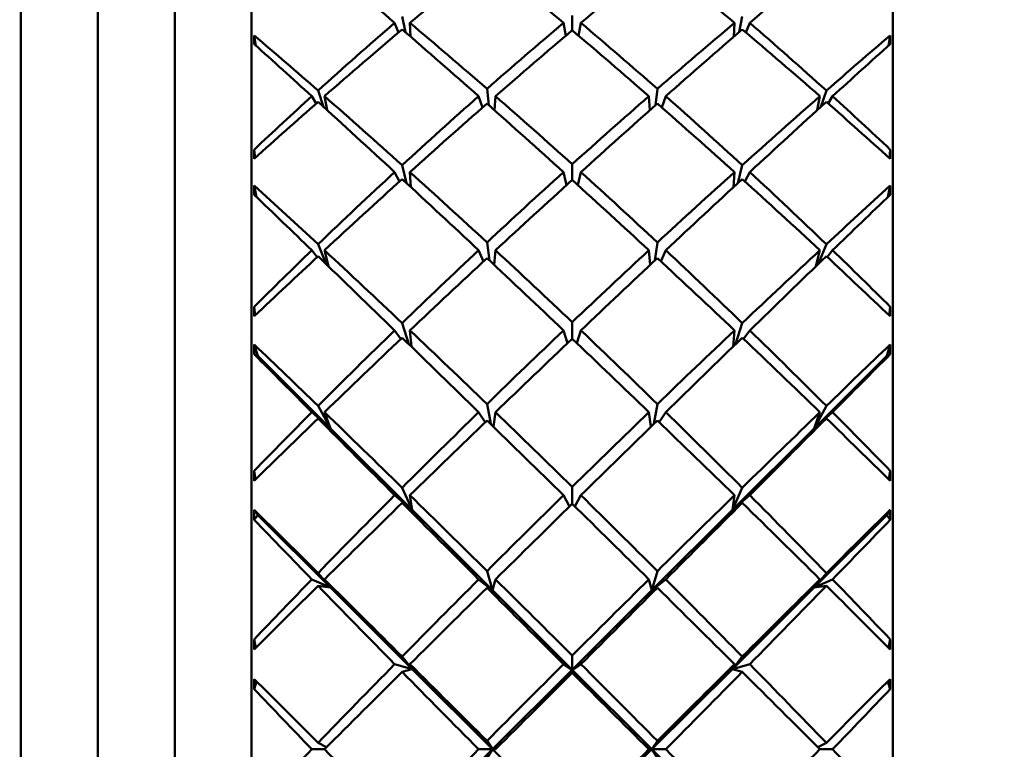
# Model space of a CAD drawing. Header units: inches. Extents: x 0.1 to 17, y 0.3 to 10.7.
# Tile 28 of 74: x 2.864 to 3.184, y 8.033 to 8.27. Entities that reach past the tile are written whole.
import ezdxf

# ---------------------------------------------------------------- set-up
doc = ezdxf.new("R2010")
doc.units = ezdxf.units.IN
doc.header["$LTSCALE"] = 0.5
doc.header["$MEASUREMENT"] = 0
doc.layers.add('Dimension (ANSI)', color=7, linetype='Continuous', lineweight=25)
doc.layers.add('Visible (ANSI)', color=7, linetype='Continuous', lineweight=50)
doc.styles.add('Note Text (ANSI)', font='tahoma.ttf')
doc.dimstyles.new('Default (ANSI)', dxfattribs={"dimscale": 0.5, "dimtxt": 0.12, "dimasz": 0.098425, "dimexe": 0.125, "dimexo": 0.0625, "dimgap": 0.031496, "dimtad": 0, "dimtih": 1, "dimtoh": 1, "dimrnd": 1e-08, "dimzin": 4, "dimdsep": 46, "dimtxsty": 'Note Text (ANSI)', "dimcen": 0.09, "dimdle": 0.393701, "dimclrd": 256, "dimclre": 256, "dimclrt": 256, "dimadec": 0, "dimazin": 1, "dimtfac": 1, "dimtofl": 0, "dimtmove": 0, "dimatfit": 3, "dimfxl": 1, "dimtolj": 1, "dimtzin": 4, "dimlwd": -1, "dimlwe": -1, "dimarcsym": 0})

# ---------------------------------------------------------------- blocks, each defined once
blk = doc.blocks.new('*D7')
at = {"layer": 'Defpoints', "color": 0, "transparency": 16777216}
for p in [(4.8545, 9.03316), (0.74372, 7.03316), (4.8545, 7.03316)]:
    blk.add_point(p, dxfattribs=at)
at = {"layer": 'Dimension (ANSI)', "transparency": 16777216}
for p, q in [((4.82325, 9.03316), (0.68122, 9.03316)), ((0.74372, 8.98394), (0.74372, 8.08015)), ((0.74372, 7.08237), (0.74372, 7.98616)), ((4.82325, 7.03316), (0.68122, 7.03316))]:
    blk.add_line(p, q, dxfattribs=at)
for points in [[(0.73552, 8.98394), (0.75192, 8.98394), (0.74372, 9.03316)], [(0.73552, 7.08237), (0.75192, 7.08237), (0.74372, 7.03316)]]:
    blk.add_solid(points, dxfattribs=at)
at = {"layer": 'Dimension (ANSI)', "transparency": 16777216, "insert": (0.66752, 8.06441), "char_height": 0.06, "attachment_point": 1, "style": 'Note Text (ANSI)'}
blk.add_mtext('\\A1;2.00', dxfattribs=at)

msp = doc.modelspace()

# ---------------------------------------------------------------- linework, layer by layer
at = {"layer": 'Visible (ANSI)'}
for p, q in [((2.86424, 7.59221), (2.86424, 8.4741)), ((2.93924, 7.59221), (2.93924, 8.4741)), ((3.1478, 7.59221), (3.1478, 8.4741)), ((2.88924, 7.61721), (2.88924, 8.4491)), ((2.91424, 7.61721), (2.91424, 8.4491)), ((3.04352, 8.26704), (3.04352, 8.27181)), ((2.98577, 8.26943), (2.98706, 8.26633)), ((2.98927, 8.2664), (2.98823, 8.27154)), ((2.99074, 8.26943), (2.99097, 8.26494)), ((3.04146, 8.26528), (3.04069, 8.26943)), ((3.04558, 8.26528), (3.04635, 8.26943)), ((3.09607, 8.26494), (3.0963, 8.26943)), ((3.09882, 8.27154), (3.09777, 8.2664)), ((3.09998, 8.26633), (3.10127, 8.26943)), ((2.94061, 8.26207), (2.94013, 8.26533)), ((3.14643, 8.26207), (3.14692, 8.26533)), ((2.96261, 8.24215), (2.96086, 8.24742)), ((3.01641, 8.24264), (3.01582, 8.24799)), ((3.07122, 8.24799), (3.07063, 8.24264)), ((3.12618, 8.24742), (3.12443, 8.24215)), ((2.95884, 8.24558), (2.96024, 8.24321)), ((2.96295, 8.24558), (2.9638, 8.24107)), ((3.01309, 8.24558), (3.01433, 8.24187)), ((3.01858, 8.24558), (3.01824, 8.24103)), ((3.06881, 8.24103), (3.06847, 8.24558)), ((3.07271, 8.24187), (3.07395, 8.24558)), ((3.12324, 8.24107), (3.12409, 8.24558)), ((3.1268, 8.24321), (3.1282, 8.24558)), ((2.94036, 8.22548), (2.94007, 8.2282)), ((3.14668, 8.22548), (3.14697, 8.2282)), ((2.98577, 8.2209), (2.98737, 8.21786)), ((2.98967, 8.2173), (2.98823, 8.22316)), ((2.99074, 8.2209), (2.99105, 8.21602)), ((3.04168, 8.21667), (3.04069, 8.2209)), ((3.04352, 8.21834), (3.04352, 8.22346)), ((3.04537, 8.21667), (3.04635, 8.2209)), ((3.09599, 8.21602), (3.0963, 8.2209)), ((3.09882, 8.22316), (3.09738, 8.2173)), ((3.09967, 8.21786), (3.10127, 8.2209)), ((2.94086, 8.21278), (2.94013, 8.21652)), ((3.14618, 8.21278), (3.14692, 8.21652)), ((3.01663, 8.19216), (3.01582, 8.19803)), ((3.07122, 8.19803), (3.07042, 8.19216)), ((2.95884, 8.19548), (2.96056, 8.19325)), ((2.96351, 8.19097), (2.96086, 8.19742)), ((2.96295, 8.19548), (2.96423, 8.19028)), ((3.01309, 8.19548), (3.01468, 8.19186)), ((3.01858, 8.19548), (3.01812, 8.19076)), ((3.06893, 8.19076), (3.06847, 8.19548)), ((3.07236, 8.19186), (3.07395, 8.19548)), ((3.12281, 8.19028), (3.12409, 8.19548)), ((3.12618, 8.19742), (3.12353, 8.19097)), ((3.12648, 8.19325), (3.1282, 8.19548)), ((2.94042, 8.17429), (2.94007, 8.17709)), ((3.14662, 8.17429), (3.14697, 8.17709)), ((2.98577, 8.16942), (2.98779, 8.16662)), ((2.99038, 8.16494), (2.98823, 8.1718)), ((2.99074, 8.16942), (2.99121, 8.16414)), ((3.04201, 8.16529), (3.04069, 8.16942)), ((3.04352, 8.16672), (3.04352, 8.1721)), ((3.04503, 8.16529), (3.04635, 8.16942)), ((3.09584, 8.16414), (3.0963, 8.16942)), ((3.09882, 8.1718), (3.09666, 8.16494)), ((3.09925, 8.16662), (3.10127, 8.16942)), ((2.94124, 8.16113), (2.94013, 8.16481)), ((3.1458, 8.16113), (3.14692, 8.16481)), ((2.94124, 8.16113), (2.94007, 8.16169)), ((2.94124, 8.16113), (2.96486, 8.13755)), ((3.1458, 8.16113), (3.12218, 8.13755)), ((3.1458, 8.16113), (3.14697, 8.16169)), ((2.96486, 8.13755), (2.96086, 8.14484)), ((3.01701, 8.13899), (3.01582, 8.14547)), ((3.07122, 8.14547), (3.07003, 8.13899)), ((3.12618, 8.14484), (3.12218, 8.13755)), ((2.95884, 8.14282), (2.96486, 8.13755)), ((2.96486, 8.13755), (2.96086, 8.14079)), ((2.96295, 8.14282), (2.96486, 8.13755)), ((3.01309, 8.14282), (3.0152, 8.13956)), ((3.01858, 8.14282), (3.0179, 8.13812)), ((3.06914, 8.13812), (3.06847, 8.14282)), ((3.07184, 8.13956), (3.07395, 8.14282)), ((3.12218, 8.13755), (3.1282, 8.14282)), ((3.12218, 8.13755), (3.12409, 8.14282)), ((3.12618, 8.14079), (3.12218, 8.13755)), ((2.96486, 8.13755), (2.99143, 8.11104)), ((3.12218, 8.13755), (3.09561, 8.11104)), ((2.94051, 8.1209), (2.94007, 8.12372)), ((3.14653, 8.1209), (3.14697, 8.12372)), ((2.99143, 8.11104), (2.98823, 8.11824)), ((3.04352, 8.113), (3.04352, 8.11856)), ((3.09882, 8.11824), (3.09561, 8.11104)), ((2.98577, 8.11578), (2.99143, 8.11104)), ((2.99074, 8.11578), (2.99143, 8.11104)), ((3.04262, 8.11212), (3.04069, 8.11578)), ((3.04442, 8.11212), (3.04635, 8.11578)), ((3.09561, 8.11104), (3.10127, 8.11578)), ((3.09561, 8.11104), (3.0963, 8.11578)), ((2.99143, 8.11104), (2.98823, 8.11332)), ((3.09882, 8.11332), (3.09561, 8.11104)), ((2.94124, 8.10935), (2.94007, 8.10782)), ((2.94124, 8.10935), (2.94013, 8.11103)), ((2.94124, 8.10935), (2.96486, 8.08577)), ((2.99143, 8.11104), (3.01758, 8.08494)), ((3.09561, 8.11104), (3.06946, 8.08494)), ((3.1458, 8.10935), (3.12218, 8.08577)), ((3.1458, 8.10935), (3.14692, 8.11103)), ((3.1458, 8.10935), (3.14697, 8.10782)), ((2.96486, 8.08577), (2.96086, 8.0905)), ((3.01758, 8.08494), (3.01582, 8.09115)), ((3.07122, 8.09115), (3.06946, 8.08494)), ((3.12618, 8.0905), (3.12218, 8.08577)), ((2.95884, 8.08842), (2.96486, 8.08577)), ((2.96486, 8.08577), (2.96086, 8.08635)), ((2.96295, 8.08842), (2.96486, 8.08577)), ((3.01309, 8.08842), (3.01758, 8.08494)), ((3.01858, 8.08842), (3.01758, 8.08494)), ((3.06946, 8.08494), (3.06847, 8.08842)), ((3.06946, 8.08494), (3.07395, 8.08842)), ((3.12218, 8.08577), (3.1282, 8.08842)), ((3.12218, 8.08577), (3.12409, 8.08842)), ((3.12618, 8.08635), (3.12218, 8.08577)), ((2.96486, 8.08577), (2.99143, 8.05925)), ((3.01758, 8.08494), (3.01582, 8.0857)), ((3.01758, 8.08494), (3.04352, 8.05905)), ((3.06946, 8.08494), (3.04352, 8.05905)), ((3.07122, 8.0857), (3.06946, 8.08494)), ((3.12218, 8.08577), (3.09561, 8.05925)), ((2.94064, 8.06618), (2.94007, 8.06892)), ((3.1464, 8.06618), (3.14697, 8.06892)), ((3.04352, 8.05905), (3.04352, 8.06367)), ((2.98577, 8.06084), (2.99143, 8.05925)), ((2.99143, 8.05925), (2.98823, 8.06334)), ((2.99074, 8.06084), (2.99143, 8.05925)), ((3.04352, 8.05905), (3.04069, 8.06084)), ((3.04352, 8.05905), (3.04635, 8.06084)), ((3.09882, 8.06334), (3.09561, 8.05925)), ((3.09561, 8.05925), (3.10127, 8.06084)), ((3.09561, 8.05925), (3.0963, 8.06084)), ((2.99143, 8.05925), (2.98823, 8.05835)), ((2.99143, 8.05925), (3.01758, 8.03316)), ((3.01758, 8.03316), (3.04352, 8.05905)), ((3.06946, 8.03316), (3.04352, 8.05905)), ((3.04352, 8.05905), (3.04352, 8.05802)), ((3.09561, 8.05925), (3.06946, 8.03316)), ((3.09882, 8.05835), (3.09561, 8.05925)), ((2.94088, 8.05526), (2.94007, 8.05276)), ((3.14616, 8.05526), (3.14697, 8.05276)), ((2.96361, 8.03381), (2.96086, 8.03525)), ((3.01758, 8.03316), (3.01582, 8.0359)), ((3.07122, 8.0359), (3.06946, 8.03316)), ((3.12618, 8.03525), (3.12343, 8.03381)), ((2.95884, 8.03316), (2.96295, 8.03316)), ((2.99143, 8.00706), (3.01758, 8.03316)), ((3.01309, 8.03316), (3.01758, 8.03316)), ((3.01758, 8.03316), (3.01582, 8.03041)), ((3.01858, 8.03316), (3.01758, 8.03316)), ((3.01758, 8.03316), (3.04352, 8.00727)), ((3.06946, 8.03316), (3.04352, 8.00727)), ((3.06946, 8.03316), (3.06847, 8.03316)), ((3.06946, 8.03316), (3.07395, 8.03316)), ((3.09561, 8.00706), (3.06946, 8.03316)), ((3.07122, 8.03041), (3.06946, 8.03316)), ((3.12409, 8.03316), (3.1282, 8.03316))]:
    msp.add_line(p, q, dxfattribs=at)
for centre, major_axis, ratio, start_param, end_param in [((3.0843, 8.03316), (0.43673, -0.43448), 0.172299, 1.964793, 2.022879), ((3.00274, 8.03316), (0.424, 0.42152), 0.305271, 1.246635, 1.303237), ((3.0843, 8.03316), (0.4312, -0.42886), 0.237791, 1.901599, 1.958201), ((3.00274, 8.03316), (0.4312, 0.42886), 0.237791, 1.183392, 1.239994), ((3.0843, 8.03316), (0.424, -0.42152), 0.305271, 1.838355, 1.894957), ((3.00274, 8.03316), (0.43673, 0.43448), 0.172299, 1.118714, 1.1768), ((3.0843, 8.03316), (0.40942, 0.4066), 0.416741, 1.402624, 1.46071), ((3.00274, 8.03316), (0.42731, -0.42489), 0.27589, 1.809031, 1.865633), ((3.0843, 8.03316), (0.41917, 0.41659), 0.344788, 1.339243, 1.395845), ((3.00274, 8.03316), (0.41917, -0.41659), 0.344788, 1.745748, 1.80235), ((3.0843, 8.03316), (0.42731, 0.42489), 0.27589, 1.27596, 1.332562), ((3.00274, 8.03316), (0.40942, -0.4066), 0.416741, 1.680882, 1.738968), ((2.97007, 8.03316), (0.00957, -0.44094), 0.066473, 4.156422, 4.163822), ((3.00274, 8.03316), (0.43379, -0.43149), 0.209343, 1.870767, 1.91789), ((3.00274, 8.03316), (0.424, 0.42152), 0.305271, 1.308915, 1.366069), ((3.0843, 8.03316), (0.43673, -0.43448), 0.172299, 1.901961, 1.959115), ((3.00274, 8.03316), (0.4312, 0.42886), 0.237791, 1.246406, 1.302826), ((3.0843, 8.03316), (0.4312, -0.42886), 0.237791, 1.838767, 1.895186), ((3.00274, 8.03316), (0.43673, 0.43448), 0.172299, 1.182478, 1.239632), ((3.0843, 8.03316), (0.424, -0.42152), 0.305271, 1.775523, 1.832677), ((3.0843, 8.03316), (0.43379, 0.43149), 0.209343, 1.223703, 1.270826), ((3.11697, 8.03316), (-0.00957, -0.44094), 0.066473, 2.119363, 2.126763), ((3.0843, 8.03316), (0.44055, -0.43836), 0.108212, 1.965124, 2.009594), ((3.00274, 8.03316), (0.44055, 0.43836), 0.108212, 1.131999, 1.176468), ((3.0843, 8.03316), (0.40942, 0.4066), 0.416741, 1.465456, 1.509926), ((3.00274, 8.03316), (0.424, 0.42152), 0.305271, 1.370815, 1.417938), ((3.0843, 8.03316), (0.44055, -0.43836), 0.108212, 1.902292, 1.960378), ((3.00274, 8.03316), (0.43379, -0.43149), 0.209343, 1.808867, 1.866021), ((3.0843, 8.03316), (0.41917, 0.41659), 0.344788, 1.402074, 1.459228), ((3.00274, 8.03316), (0.4312, 0.42886), 0.237791, 1.309056, 1.365658), ((3.0843, 8.03316), (0.43673, -0.43448), 0.172299, 1.839129, 1.895731), ((3.00274, 8.03316), (0.42731, -0.42489), 0.27589, 1.746382, 1.802801), ((3.0843, 8.03316), (0.42731, 0.42489), 0.27589, 1.338792, 1.395211), ((3.00274, 8.03316), (0.43673, 0.43448), 0.172299, 1.245861, 1.302463), ((3.0843, 8.03316), (0.4312, -0.42886), 0.237791, 1.775935, 1.832537), ((3.00274, 8.03316), (0.41917, -0.41659), 0.344788, 1.682364, 1.739518), ((3.0843, 8.03316), (0.43379, 0.43149), 0.209343, 1.275572, 1.332726), ((3.00274, 8.03316), (0.44055, 0.43836), 0.108212, 1.181214, 1.2393), ((3.0843, 8.03316), (0.424, -0.42152), 0.305271, 1.723654, 1.770778), ((3.00274, 8.03316), (0.40942, -0.4066), 0.416741, 1.631667, 1.676136), ((2.97007, 8.03316), (0.01971, -0.44094), 0.053772, 4.2518, 4.259199), ((3.11697, 8.03316), (-0.01971, -0.44094), 0.053772, 2.023986, 2.031385), ((3.0843, 8.03316), (0.41917, 0.41659), 0.344788, 1.464906, 1.522992), ((3.00274, 8.03316), (0.43379, -0.43149), 0.209343, 1.746587, 1.803189), ((3.0843, 8.03316), (0.42731, 0.42489), 0.27589, 1.401623, 1.458226), ((3.00274, 8.03316), (0.42731, -0.42489), 0.27589, 1.683367, 1.739969), ((3.0843, 8.03316), (0.43379, 0.43149), 0.209343, 1.338404, 1.395006), ((3.00274, 8.03316), (0.41917, -0.41659), 0.344788, 1.6186, 1.676686), ((3.00274, 8.03316), (0.4312, 0.42886), 0.237791, 1.371336, 1.42849), ((3.0843, 8.03316), (0.44055, -0.43836), 0.108212, 1.83946, 1.896614), ((3.00274, 8.03316), (0.43673, 0.43448), 0.172299, 1.308876, 1.365295), ((3.0843, 8.03316), (0.43673, -0.43448), 0.172299, 1.776297, 1.832717), ((3.00274, 8.03316), (0.44055, 0.43836), 0.108212, 1.244978, 1.302132), ((3.0843, 8.03316), (0.4312, -0.42886), 0.237791, 1.713103, 1.770257), ((2.97007, 8.03316), (0.00581, -0.44094), 0.068676, 4.282625, 4.290024), ((3.00274, 8.03316), (0.43858, -0.43637), 0.144525, 1.808282, 1.855405), ((3.0843, 8.03316), (0.43858, 0.43637), 0.144525, 1.286188, 1.333311), ((3.11697, 8.03316), (-0.00581, -0.44094), 0.068676, 1.993161, 2.000561), ((3.0843, 8.03316), (0.44265, -0.44049), 0.044992, 1.902606, 1.947075), ((3.00274, 8.03316), (0.44265, 0.44049), 0.044992, 1.194517, 1.238987), ((3.0843, 8.03316), (0.41917, 0.41659), 0.344788, 1.527738, 1.572208), ((3.00274, 8.03316), (0.43858, -0.43637), 0.144525, 1.746382, 1.803536), ((3.0843, 8.03316), (0.42731, 0.42489), 0.27589, 1.464455, 1.521609), ((3.00274, 8.03316), (0.43379, -0.43149), 0.209343, 1.683938, 1.740357), ((3.0843, 8.03316), (0.43379, 0.43149), 0.209343, 1.401236, 1.457655), ((3.00274, 8.03316), (0.42731, -0.42489), 0.27589, 1.619983, 1.677137), ((3.0843, 8.03316), (0.43858, 0.43637), 0.144525, 1.338057, 1.395211), ((3.00274, 8.03316), (0.41917, -0.41659), 0.344788, 1.569385, 1.613855), ((3.00274, 8.03316), (0.4312, 0.42886), 0.237791, 1.433235, 1.480358), ((3.0843, 8.03316), (0.44265, -0.44049), 0.044992, 1.839774, 1.89786), ((3.00274, 8.03316), (0.43673, 0.43448), 0.172299, 1.371525, 1.428127), ((3.0843, 8.03316), (0.44055, -0.43836), 0.108212, 1.776629, 1.833231), ((3.00274, 8.03316), (0.44055, 0.43836), 0.108212, 1.308362, 1.364964), ((3.0843, 8.03316), (0.43673, -0.43448), 0.172299, 1.713466, 1.770068), ((3.00274, 8.03316), (0.44265, 0.44049), 0.044992, 1.243733, 1.301819), ((3.0843, 8.03316), (0.4312, -0.42886), 0.237791, 1.661234, 1.708357), ((2.97007, 8.03316), (0.01658, -0.44094), 0.058958, 4.377651, 4.38505), ((3.11697, 8.03316), (-0.01658, -0.44094), 0.058958, 1.898135, 1.905535), ((3.0843, 8.03316), (0.42731, 0.42489), 0.27589, 1.527287, 1.585373), ((3.00274, 8.03316), (0.43858, -0.43637), 0.144525, 1.684102, 1.740704), ((3.0843, 8.03316), (0.43379, 0.43149), 0.209343, 1.464068, 1.52067), ((3.00274, 8.03316), (0.43379, -0.43149), 0.209343, 1.620923, 1.677525), ((3.0843, 8.03316), (0.43858, 0.43637), 0.144525, 1.400889, 1.457491), ((3.00274, 8.03316), (0.42731, -0.42489), 0.27589, 1.556219, 1.614306), ((3.00274, 8.03316), (0.43673, 0.43448), 0.172299, 1.433805, 1.490959), ((3.0843, 8.03316), (0.44265, -0.44049), 0.044992, 1.776942, 1.834096), ((3.00274, 8.03316), (0.44055, 0.43836), 0.108212, 1.371376, 1.427796), ((3.0843, 8.03316), (0.44055, -0.43836), 0.108212, 1.713797, 1.770216), ((3.00274, 8.03316), (0.44265, 0.44049), 0.044992, 1.307497, 1.364651), ((3.0843, 8.03316), (0.43673, -0.43448), 0.172299, 1.650634, 1.707788), ((2.97007, 8.03316), (0.00195, -0.44094), 0.069787, 4.408885, 4.416284), ((3.00274, 8.03316), (0.44167, -0.4395), 0.080876, 1.745772, 1.792895), ((3.0843, 8.03316), (0.44167, 0.4395), 0.080876, 1.348697, 1.395821), ((3.11697, 8.03316), (-0.00195, -0.44094), 0.069787, 1.866901, 1.874301), ((3.0843, 8.03316), (0.44303, -0.44087), 0.017871, 4.398636, 4.443105), ((3.00274, 8.03316), (0.44303, 0.44087), 0.017871, 4.981673, 5.026142), ((3.0843, 8.03316), (0.42731, 0.42489), 0.27589, 1.590119, 1.634588), ((3.00274, 8.03316), (0.43673, 0.43448), 0.172299, 1.495705, 1.542828), ((3.0843, 8.03316), (0.44303, -0.44087), 0.017871, 4.447851, 4.505937), ((3.00274, 8.03316), (0.44167, -0.4395), 0.080876, 1.683872, 1.741026), ((3.0843, 8.03316), (0.43379, 0.43149), 0.209343, 1.526899, 1.584053), ((3.00274, 8.03316), (0.43858, -0.43637), 0.144525, 1.621453, 1.677872), ((3.0843, 8.03316), (0.43858, 0.43637), 0.144525, 1.46372, 1.52014), ((3.00274, 8.03316), (0.43379, -0.43149), 0.209343, 1.557539, 1.614693), ((3.0843, 8.03316), (0.44167, 0.4395), 0.080876, 1.400566, 1.45772), ((3.00274, 8.03316), (0.44303, 0.44087), 0.017871, 4.918841, 4.976927), ((3.0843, 8.03316), (0.43673, -0.43448), 0.172299, 1.598765, 1.645888), ((3.00274, 8.03316), (0.42731, -0.42489), 0.27589, 1.507004, 1.551474), ((3.00274, 8.03316), (0.44055, 0.43836), 0.108212, 1.434026, 1.490628), ((3.0843, 8.03316), (0.44265, -0.44049), 0.044992, 1.71411, 1.770712), ((3.00274, 8.03316), (0.44265, 0.44049), 0.044992, 1.37088, 1.427482), ((3.0843, 8.03316), (0.44055, -0.43836), 0.108212, 1.650965, 1.707567), ((2.97007, 8.03316), (0.01318, -0.44094), 0.063215, 4.503641, 4.511041), ((3.11697, 8.03316), (-0.01318, -0.44094), 0.063215, 1.772144, 1.779544), ((3.0843, 8.03316), (0.43379, 0.43149), 0.209343, 1.589731, 1.647817), ((3.00274, 8.03316), (0.44167, -0.4395), 0.080876, 1.621592, 1.678194), ((3.0843, 8.03316), (0.43858, 0.43637), 0.144525, 1.526552, 1.583154), ((3.00274, 8.03316), (0.43858, -0.43637), 0.144525, 1.558438, 1.61504), ((3.0843, 8.03316), (0.44167, 0.4395), 0.080876, 1.463398, 1.52), ((3.00274, 8.03316), (0.43379, -0.43149), 0.209343, 1.493775, 1.551861), ((3.00274, 8.03316), (0.44055, 0.43836), 0.108212, 1.496306, 1.55346), ((3.0843, 8.03316), (0.44303, -0.44087), 0.017871, 4.511615, 4.568769), ((3.00274, 8.03316), (0.44265, 0.44049), 0.044992, 1.433895, 1.490314), ((3.0843, 8.03316), (0.44265, -0.44049), 0.044992, 1.651278, 1.707698), ((3.00274, 8.03316), (0.44303, 0.44087), 0.017871, 4.856009, 4.913163), ((3.0843, 8.03316), (0.44055, -0.43836), 0.108212, 1.588133, 1.645287), ((2.97007, 8.03316), (-0.00195, -0.44094), 0.069787, 4.535164, 4.542564), ((3.00274, 8.03316), (0.44303, -0.44087), 0.017871, 1.683249, 1.730372), ((3.0843, 8.03316), (0.44303, 0.44087), 0.017871, 1.41122, 1.458343), ((3.11697, 8.03316), (0.00195, -0.44094), 0.069787, 1.740622, 1.748021), ((3.0843, 8.03316), (0.44167, -0.4395), 0.080876, 4.461158, 4.505628), ((3.00274, 8.03316), (0.44167, 0.4395), 0.080876, 4.91915, 4.96362), ((3.0843, 8.03316), (0.43379, 0.43149), 0.209343, 1.652563, 1.697033), ((3.00274, 8.03316), (0.44055, 0.43836), 0.108212, 1.558205, 1.605329), ((3.0843, 8.03316), (0.44167, -0.4395), 0.080876, 4.510374, 4.56846), ((3.00274, 8.03316), (0.44303, -0.44087), 0.017871, 1.62135, 1.678503), ((3.0843, 8.03316), (0.43858, 0.43637), 0.144525, 1.589384, 1.646538), ((3.00274, 8.03316), (0.44167, -0.4395), 0.080876, 1.558943, 1.615362), ((3.0843, 8.03316), (0.44167, 0.4395), 0.080876, 1.52623, 1.58265), ((3.00274, 8.03316), (0.43858, -0.43637), 0.144525, 1.495055, 1.552209), ((3.0843, 8.03316), (0.44303, 0.44087), 0.017871, 1.463089, 1.520243), ((3.00274, 8.03316), (0.44167, 0.4395), 0.080876, 4.856318, 4.914404), ((3.0843, 8.03316), (0.44055, -0.43836), 0.108212, 1.536264, 1.583387), ((3.00274, 8.03316), (0.43379, -0.43149), 0.209343, 1.44456, 1.48903), ((3.00274, 8.03316), (0.44265, 0.44049), 0.044992, 1.496544, 1.553146), ((3.0843, 8.03316), (0.44303, -0.44087), 0.017871, 4.574998, 4.631601), ((3.00274, 8.03316), (0.44303, 0.44087), 0.017871, 4.793177, 4.849779), ((3.0843, 8.03316), (0.44265, -0.44049), 0.044992, 1.588447, 1.645049), ((2.97007, 8.03316), (0.00957, -0.44094), 0.066473, 4.629752, 4.637151), ((3.11697, 8.03316), (-0.00957, -0.44094), 0.066473, 1.646034, 1.653433), ((3.0843, 8.03316), (0.43858, 0.43637), 0.144525, 1.652216, 1.710302), ((3.00274, 8.03316), (0.44303, -0.44087), 0.017871, 1.55907, 1.615672), ((3.0843, 8.03316), (0.44167, 0.4395), 0.080876, 1.589062, 1.645664), ((3.00274, 8.03316), (0.44167, -0.4395), 0.080876, 1.495929, 1.552531), ((3.0843, 8.03316), (0.44303, 0.44087), 0.017871, 1.525921, 1.582523), ((3.00274, 8.03316), (0.43858, -0.43637), 0.144525, 1.431291, 1.489377), ((3.00274, 8.03316), (0.44265, 0.44049), 0.044992, 1.558824, 1.615978), ((3.0843, 8.03316), (0.44167, -0.4395), 0.080876, 4.574137, 4.631291), ((3.00274, 8.03316), (0.44303, 0.44087), 0.017871, 4.730346, 4.786765), ((3.0843, 8.03316), (0.44303, -0.44087), 0.017871, 4.638013, 4.694432), ((3.00274, 8.03316), (0.44167, 0.4395), 0.080876, 4.793487, 4.85064), ((3.0843, 8.03316), (0.44265, -0.44049), 0.044992, 1.525615, 1.582769), ((2.97007, 8.03316), (-0.00581, -0.44094), 0.068676, 4.661424, 4.668824), ((3.00274, 8.03316), (0.44265, -0.44049), 0.044992, 4.615338, 4.662461), ((3.0843, 8.03316), (0.44265, 0.44049), 0.044992, 4.762316, 4.80944), ((3.11697, 8.03316), (0.00581, -0.44094), 0.068676, 1.614362, 1.621761), ((3.0843, 8.03316), (0.43858, -0.43637), 0.144525, 4.523668, 4.568137), ((3.00274, 8.03316), (0.43858, 0.43637), 0.144525, 4.856641, 4.90111), ((3.0843, 8.03316), (0.43858, 0.43637), 0.144525, 1.715048, 1.759517), ((3.00274, 8.03316), (0.44265, -0.44049), 0.044992, 4.667207, 4.724361), ((3.0843, 8.03316), (0.44167, 0.4395), 0.080876, 1.651894, 1.709048), ((3.0843, 8.03316), (0.44303, 0.44087), 0.017871, 1.588753, 1.645172), ((3.00274, 8.03316), (0.44167, -0.4395), 0.080876, 1.432545, 1.489699), ((3.0843, 8.03316), (0.44265, 0.44049), 0.044992, 4.700417, 4.757571), ((3.00274, 8.03316), (0.43858, -0.43637), 0.144525, 1.382075, 1.426545)]:
    msp.add_ellipse(centre, major_axis=major_axis, ratio=ratio, start_param=start_param, end_param=end_param, dxfattribs=at)

# ---------------------------------------------------------------- dimensions: what is measured, and where the dimension line sits
at = {"layer": 'Dimension (ANSI)'}
dim = msp.add_linear_dim(base=(0.74372, 7.03316), p1=(4.8545, 9.03316), p2=(4.8545, 7.03316), angle=90, dimstyle='Default (ANSI)', override={"dimgap": 0.031496, "dimdec": 2, "dimtol": 0, "dimlim": 0, "dimtp": 0, "dimtm": 0, "dimtdec": 2, "dimatfit": 1}, dxfattribs=at)
dim.commit()
dim.dimension.update_dxf_attribs({"geometry": '*D7', "text_midpoint": (0.74372, 8.03316), "dimtype": 160})

doc.saveas('drawing.dxf')
